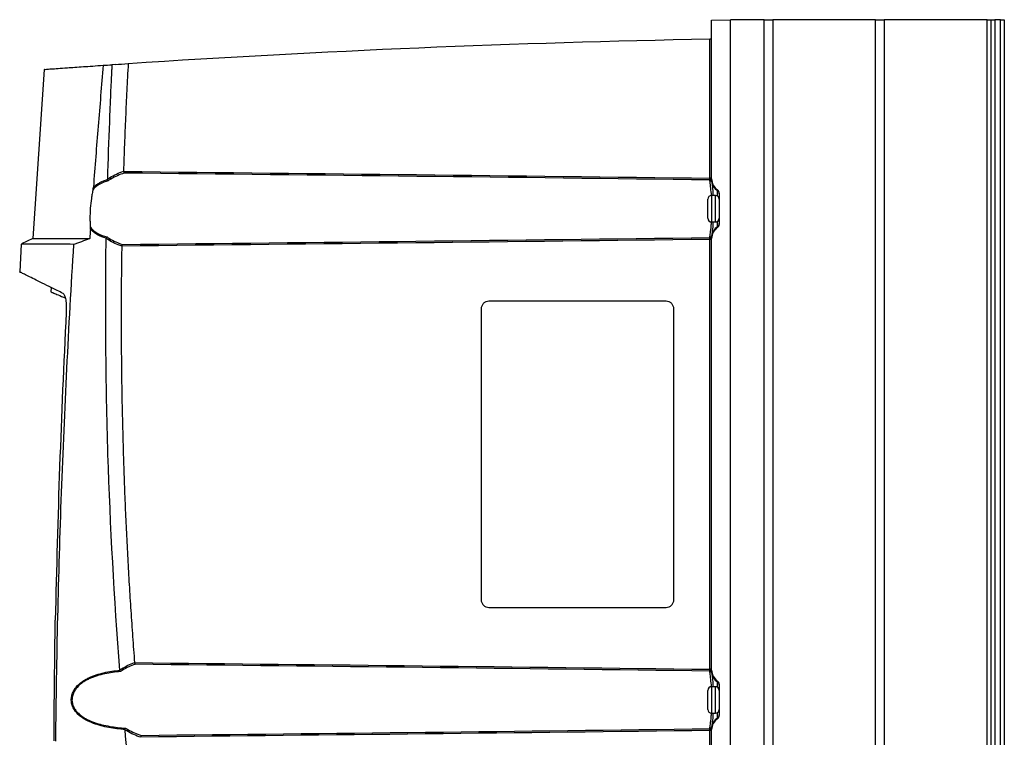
# Model space of a CAD drawing. Header units: millimetres. Extents: x -203 to 471, y -207 to 525.
# Tile 84 of 106: x 316 to 446, y 153 to 248. Entities that reach past the tile are written whole.
import ezdxf

# ---------------------------------------------------------------- set-up
doc = ezdxf.new("R2010")
doc.units = ezdxf.units.MM

msp = doc.modelspace()

# ---------------------------------------------------------------- linework, layer by layer
at = {"color": 7, "linetype": 'Continuous', "lineweight": 25}
for p, q in [((407.4, 248.05), (409.9, 248.09)), ((407.4, 227.04), (407.4, 248.05)), ((409.9, 102.47), (409.9, 248.11)), ((414.37, 248.11), (409.9, 248.11)), ((414.37, 102.47), (414.37, 248.11)), ((414.37, 248.09), (415.5, 248.09)), ((415.5, 248.09), (415.5, 68.09)), ((429.11, 248.09), (415.5, 248.09)), ((429.11, 68.09), (429.11, 248.09)), ((429.11, 248.09), (430.24, 248.09)), ((430.24, 248.09), (430.24, 68.09)), ((443.9, 248.09), (430.24, 248.09)), ((443.9, 68.09), (443.9, 248.09)), ((443.9, 248.09), (444.4, 248.09)), ((444.4, 68.09), (444.4, 248.09)), ((444.4, 248.09), (444.9, 248.09)), ((444.9, 248.09), (444.9, 68.09)), ((445.65, 248.09), (444.9, 248.09)), ((445.65, 68.09), (445.65, 248.09)), ((445.65, 248.09), (446.15, 248.09)), ((446.15, 248.09), (446.15, 68.09)), ((407.15, 227.14), (407.15, 245.54)), ((319.05, 241.54), (317.56, 219.14)), ((328.44, 242.18), (328.02, 242.16)), ((407.4, 227.14), (407.15, 227.14)), ((407.4, 226.94), (407.4, 227.04)), ((408.18, 225.47), (408.18, 225.58)), ((406.9, 221.84), (406.9, 224.34)), ((407.9, 224.84), (407.4, 224.84)), ((407.4, 224.84), (407.4, 221.34)), ((407.9, 222.6), (407.9, 224.84)), ((408.18, 224.76), (408.18, 225.47)), ((408.4, 225.16), (408.4, 221.02)), ((407.9, 221.34), (407.9, 222.6)), ((407.4, 221.34), (407.9, 221.34)), ((408.18, 220.71), (408.18, 221.43)), ((408.18, 220.6), (408.18, 220.71)), ((317.57, 219.15), (316.04, 218.43)), ((407.15, 162.14), (407.15, 219.04)), ((407.4, 219.15), (407.4, 219.24)), ((407.4, 162.04), (407.4, 219.15)), ((316.02, 218.42), (315.84, 214.73)), ((319.96, 212.65), (319.93, 212.1)), ((376.9, 209.84), (376.9, 171.34)), ((401.4, 210.84), (377.9, 210.84)), ((402.4, 171.34), (402.4, 209.84)), ((377.9, 170.34), (401.4, 170.34)), ((407.4, 162.14), (407.15, 162.14)), ((407.4, 161.94), (407.4, 162.04)), ((408.18, 160.47), (408.18, 160.58)), ((408.18, 159.76), (408.18, 160.47)), ((406.9, 156.84), (406.9, 159.34)), ((407.9, 159.84), (407.4, 159.84)), ((407.4, 159.84), (407.4, 156.34)), ((407.9, 157.6), (407.9, 159.84)), ((408.4, 160.16), (408.4, 156.02)), ((407.9, 156.34), (407.9, 157.6)), ((408.18, 155.71), (408.18, 156.43)), ((407.4, 156.34), (407.9, 156.34)), ((408.18, 155.6), (408.18, 155.71)), ((407.4, 154.04), (407.15, 154.04)), ((407.15, 97.14), (407.15, 154.04)), ((407.4, 154.15), (407.4, 154.24)), ((407.4, 97.04), (407.4, 154.15))]:
    msp.add_line(p, q, dxfattribs=at)
at = {"color": 7, "linetype": 'Continuous', "lineweight": 25, "flags": 128}
for points in [[(407.15, 227.04), (407.2, 227.04), (407.25, 227.03), (407.29, 227.02), (407.33, 227.01), (407.36, 227), (407.38, 226.98), (407.39, 226.96), (407.4, 226.94)], [(407.4, 161.94), (407.39, 161.96), (407.38, 161.98), (407.36, 162), (407.33, 162.01), (407.29, 162.02), (407.25, 162.03), (407.2, 162.04), (407.15, 162.04)], [(407.4, 154.24), (407.39, 154.22), (407.38, 154.2), (407.36, 154.19), (407.33, 154.17), (407.29, 154.16), (407.25, 154.15), (407.2, 154.14), (407.15, 154.14)]]:
    msp.add_lwpolyline(points, dxfattribs=at)
at = {"color": 7, "linetype": 'Continuous', "lineweight": 25}
for centre, radius, start, end in [((439.11, -1428.26), 1674.1, 91.09398, 93.73102), ((407.15, 245.79), 0.25, 271.094, 0), ((328.16, 227.38), 0.456, 201.8969, 231.4544), ((407.17, 226.66), 0.243, 8.8247, 90.8928), ((407.17, 226.66), 0.243, 8.8387, 90.8974), ((409.15, 226.93), 1.75, 187.5476, 236.2813), ((407.4, 224.34), 0.5, 90, 180), ((407.9, 224.34), 0.5, 0, 90), ((407.9, 225.06), 0.499, 0.0077, 56.2834), ((407.4, 221.84), 0.5, 180, 270), ((407.9, 221.84), 0.5, 270, 0), ((409.15, 219.25), 1.75, 123.7187, 172.4524), ((407.9, 221.12), 0.499, 303.7166, 359.9923), ((327.97, 218.8), 0.45, 127.6821, 156.9921), ((413.53, 219.16), 6.38, 178.9317, 181.0683), ((407.17, 219.52), 0.243, 269.1082, 351.178), ((407.17, 219.52), 0.243, 269.1021, 351.1622), ((329.7, 162.37), 0.441, 204.3201, 233.3513), ((407.17, 161.66), 0.243, 8.8247, 90.8928), ((407.17, 161.66), 0.243, 8.8378, 90.8979), ((409.15, 161.93), 1.75, 187.5476, 236.2813), ((407.9, 160.06), 0.499, 0.0077, 56.2834), ((407.4, 159.34), 0.5, 90, 180), ((407.9, 159.34), 0.5, 0, 90), ((407.4, 156.84), 0.5, 180, 270), ((407.9, 156.84), 0.5, 270, 0), ((409.15, 154.25), 1.75, 123.7187, 172.4524), ((407.9, 156.12), 0.499, 303.7166, 359.9923), ((330.42, 153.82), 0.464, 129.7341, 159.6767), ((407.17, 154.52), 0.243, 269.1072, 351.1753), ((407.17, 154.52), 0.243, 269.1021, 351.1622)]:
    msp.add_arc(centre, radius, start, end, dxfattribs=at)
for centre, major_axis, start_param, end_param in [((409.15, 227.04), (0.6, 1.64), 1.923538, 2.905304), ((407.9, 225.16), (0.173, 0.47), 5.065131, 6.046896), ((409.15, 219.15), (-0.6, 1.64), 0.236289, 1.218054), ((407.9, 221.02), (-0.173, 0.47), 3.377882, 4.359647), ((409.15, 162.04), (0.6, 1.64), 1.923538, 2.905304), ((407.9, 160.16), (0.173, 0.47), 5.065131, 6.046896), ((409.15, 154.15), (-0.6, 1.64), 0.236289, 1.218054), ((407.9, 156.02), (-0.173, 0.47), 3.377882, 4.359647)]:
    msp.add_ellipse(centre, major_axis=major_axis, ratio=0.998896, start_param=start_param, end_param=end_param, dxfattribs=at)
for points in [[(407.15, 245.54), (407.15, 245.54), (407.15, 245.54), (407.15, 245.54)], [(326.87, 242.08), (327.24, 242.1), (327.62, 242.13), (328.02, 242.16)], [(328.44, 242.18), (329.02, 242.22), (329.6, 242.26), (330.18, 242.3)], [(327.74, 227.21), (328.32, 227.57), (328.93, 227.84), (329.55, 228.06)], [(329.63, 227.81), (329.03, 227.61), (328.44, 227.35), (327.88, 227.02)], [(329.55, 228.06), (329.55, 228.05), (329.55, 228.04), (329.55, 228.03)], [(329.55, 228.03), (355.42, 227.76), (381.29, 227.47), (407.15, 227.14)], [(407.17, 226.9), (381.32, 227.24), (355.47, 227.54), (329.63, 227.81)], [(407.15, 227.04), (407.15, 227.07), (407.15, 227.11), (407.15, 227.14)], [(407.17, 226.9), (407.17, 226.93), (407.15, 226.98), (407.15, 227.04)], [(407.17, 226.9), (407.17, 226.9), (407.17, 226.9), (407.17, 226.9)], [(407.4, 226.94), (407.4, 226.82), (407.41, 226.74), (407.41, 226.7)], [(407.41, 226.7), (407.41, 226.7), (407.41, 226.7), (407.41, 226.7)], [(325.17, 220.38), (325.14, 219.97), (325.11, 219.55), (325.09, 219.14)], [(327.26, 219.17), (327.26, 219.18), (327.26, 219.19), (327.27, 219.2)], [(329.32, 218.13), (328.71, 218.34), (328.11, 218.62), (327.55, 218.98)], [(327.69, 219.16), (328.23, 218.83), (328.81, 218.57), (329.39, 218.37)], [(407.15, 219.04), (381.21, 218.71), (355.26, 218.42), (329.32, 218.15)], [(329.39, 218.37), (355.31, 218.64), (381.23, 218.94), (407.15, 219.28)], [(407.15, 219.28), (407.16, 219.28), (407.16, 219.28), (407.17, 219.28)], [(407.17, 219.28), (407.17, 219.28), (407.17, 219.28), (407.17, 219.28)], [(407.41, 219.48), (407.41, 219.48), (407.41, 219.48), (407.41, 219.48)], [(329.32, 218.15), (329.32, 218.14), (329.32, 218.13), (329.32, 218.13)], [(321.97, 209.34), (321.29, 195.78), (320.81, 182.21), (320.53, 168.64)], [(320.36, 152.69), (320.39, 158.01), (320.44, 163.33), (320.53, 168.64)], [(329.3, 162.19), (329.84, 162.55), (330.42, 162.82), (331.01, 163.03)], [(331.01, 163.03), (331.01, 163.02), (331.01, 163.02), (331.01, 163.02)], [(331.01, 163.02), (356.39, 162.75), (381.77, 162.47), (407.15, 162.14)], [(329.09, 162.01), (329.08, 162.02), (329.08, 162.03), (329.08, 162.04)], [(329.09, 162.01), (329.11, 161.94), (329.14, 161.88), (329.17, 161.84)], [(331.09, 162.8), (330.52, 162.6), (329.96, 162.35), (329.44, 162.02)], [(407.17, 161.9), (381.81, 162.23), (356.45, 162.53), (331.09, 162.8)], [(407.15, 162.04), (407.15, 162.07), (407.15, 162.11), (407.15, 162.14)], [(407.17, 161.9), (407.17, 161.93), (407.15, 161.98), (407.15, 162.04)], [(407.17, 161.9), (407.17, 161.9), (407.17, 161.9), (407.17, 161.9)], [(407.4, 161.94), (407.4, 161.82), (407.41, 161.74), (407.41, 161.7)], [(407.41, 161.7), (407.41, 161.7), (407.41, 161.7), (407.41, 161.7)], [(329.76, 154.12), (329.75, 154.14), (329.75, 154.16), (329.76, 154.17)], [(331.14, 140.72), (330.63, 145.18), (330.17, 149.65), (329.76, 154.12)], [(331.85, 153.14), (331.21, 153.35), (330.58, 153.63), (329.98, 153.98)], [(330.12, 154.18), (330.7, 153.85), (331.31, 153.59), (331.92, 153.4)], [(407.15, 154.04), (382.05, 153.72), (356.95, 153.44), (331.85, 153.17)], [(331.92, 153.4), (357.01, 153.66), (382.09, 153.95), (407.17, 154.28)], [(407.15, 154.14), (407.15, 154.21), (407.17, 154.26), (407.17, 154.28)], [(407.15, 154.04), (407.15, 154.07), (407.15, 154.11), (407.15, 154.14)], [(407.17, 154.28), (407.17, 154.28), (407.17, 154.28), (407.17, 154.28)], [(407.41, 154.48), (407.41, 154.45), (407.4, 154.36), (407.4, 154.24)], [(407.41, 154.48), (407.41, 154.48), (407.41, 154.48), (407.41, 154.48)], [(331.85, 153.17), (331.85, 153.16), (331.85, 153.15), (331.85, 153.14)]]:
    msp.add_open_spline(points, degree=3, dxfattribs=at)
for points, knots in [([(319.08, 241.54), (319.07, 241.54), (319.04, 241.53), (319.33, 241.56), (319.92, 241.6), (320.85, 241.66), (321.95, 241.74), (323.1, 241.82), (324.22, 241.9), (325.46, 241.98), (326.4, 242.05), (326.87, 242.08)], [0, 0, 0, 0, 0.061849, 0.203244, 0.344769, 0.486293, 0.627688, 0.720619, 0.813549, 0.906775, 1, 1, 1, 1]), ([(326.87, 242.08), (326.76, 240.74), (326.64, 239.39), (326.42, 236.71), (326.31, 235.36), (325.98, 231.33), (325.77, 228.65), (325.57, 225.96)], [0, 0, 0, 0, 0.25, 0.25, 0.5, 0.5, 1, 1, 1, 1]), ([(328.02, 242.16), (328.01, 242), (328, 241.84), (327.99, 241.52), (327.96, 241.05), (327.91, 239.95), (327.86, 239), (327.78, 237.11), (327.73, 235.84), (327.58, 232.05), (327.49, 229.53), (327.42, 227)], [0, 0, 0, 0, 0.03125, 0.03125, 0.0625, 0.125, 0.25, 0.25, 0.5, 0.5, 1, 1, 1, 1]), ([(330.18, 242.3), (330.14, 241.71), (330.08, 240.52), (329.99, 238.74), (329.9, 236.96), (329.82, 235.18), (329.75, 233.4), (329.67, 231.62), (329.61, 229.84), (329.57, 228.65), (329.55, 228.06)], [0, 0, 0, 0, 0.125004, 0.250004, 0.375003, 0.5, 0.624997, 0.749995, 0.874996, 1, 1, 1, 1]), ([(327.53, 226.8), (327.15, 226.69), (326.78, 226.55), (326.27, 226.26), (326.11, 226.16), (325.8, 225.92), (325.66, 225.8), (325.52, 225.66)], [0, 0, 0, 0, 0.5, 0.5, 0.75, 0.75, 1, 1, 1, 1]), ([(325.57, 225.96), (325.7, 226.08), (325.84, 226.19), (326.13, 226.39), (326.28, 226.48), (326.75, 226.73), (327.08, 226.86), (327.43, 226.97)], [0, 0, 0, 0, 0.25, 0.25, 0.5, 0.5, 1, 1, 1, 1]), ([(327.43, 226.97), (327.43, 226.98), (327.43, 226.99), (327.42, 226.99), (327.42, 227), (327.42, 227), (327.42, 227)], [0, 0, 0, 0, 0.00005252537, 0.00005252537, 0.00005252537, 0.0000675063, 0.0000675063, 0.0000675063, 0.0000675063]), ([(327.42, 227), (327.47, 227.03), (327.51, 227.06), (327.56, 227.09), (327.62, 227.13), (327.68, 227.17), (327.74, 227.21)], [0, 0, 0, 0, 0.0003622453, 0.0003622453, 0.0003622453, 0.0008711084, 0.0008711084, 0.0008711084, 0.0008711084]), ([(327.43, 226.97), (327.44, 226.94), (327.46, 226.91), (327.49, 226.85), (327.51, 226.82), (327.53, 226.8)], [0, 0, 0, 0, 0.5, 0.5, 1, 1, 1, 1]), ([(327.88, 227.02), (327.82, 226.98), (327.76, 226.95), (327.69, 226.91), (327.64, 226.87), (327.59, 226.84), (327.53, 226.8)], [0, 0, 0, 0, 0.0004983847, 0.0004983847, 0.0004983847, 0.0009406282, 0.0009406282, 0.0009406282, 0.0009406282]), ([(329.55, 228.03), (329.56, 227.99), (329.57, 227.94), (329.6, 227.86), (329.61, 227.83), (329.63, 227.81)], [0, 0, 0, 0, 0.5, 0.5, 1, 1, 1, 1]), ([(407.39, 224.84), (407.36, 225.18), (407.29, 225.91), (407.21, 226.58), (407.18, 226.82), (407.17, 226.9)], [0, 0, 0, 0, 0.361987, 0.78262, 1, 1, 1, 1]), ([(325.52, 225.66), (325.48, 225.47), (325.44, 225.28), (325.37, 224.88), (325.33, 224.67), (325.24, 224.04), (325.19, 223.61), (325.14, 222.95), (325.13, 222.73), (325.12, 222.3), (325.11, 221.87), (325.12, 221.45), (325.14, 221.04), (325.15, 220.83), (325.17, 220.64)], [0, 0, 0, 0, 0.125, 0.125, 0.25, 0.25, 0.5, 0.5, 0.625, 0.625, 0.75, 0.875, 0.875, 1, 1, 1, 1]), ([(325.52, 225.66), (325.54, 225.7), (325.55, 225.75), (325.56, 225.85), (325.57, 225.9), (325.57, 225.96)], [0, 0, 0, 0, 0.5, 0.5, 1, 1, 1, 1]), ([(407.41, 226.7), (407.42, 226.63), (407.44, 226.42), (407.52, 225.82), (407.58, 225.15), (407.6, 224.84)], [0, 0, 0, 0, 0.218249, 0.645158, 1, 1, 1, 1]), ([(325.17, 220.64), (325.3, 220.47), (325.46, 220.32), (325.78, 220.06), (325.96, 219.94), (326.53, 219.63), (326.93, 219.48), (327.37, 219.37)], [0, 0, 0, 0, 0.25, 0.25, 0.5, 0.5, 1, 1, 1, 1]), ([(325.17, 220.38), (325.18, 220.42), (325.18, 220.47), (325.17, 220.56), (325.17, 220.6), (325.17, 220.64)], [0, 0, 0, 0, 0.5, 0.5, 1, 1, 1, 1]), ([(327.27, 219.2), (326.86, 219.31), (326.48, 219.46), (325.94, 219.75), (325.77, 219.86), (325.46, 220.1), (325.31, 220.23), (325.17, 220.38)], [0, 0, 0, 0, 0.5, 0.5, 0.75, 0.75, 1, 1, 1, 1]), ([(407.17, 219.28), (407.19, 219.46), (407.23, 219.82), (407.33, 220.6), (407.38, 221.18), (407.39, 221.35)], [0, 0, 0, 0, 0.416241, 0.832849, 1, 1, 1, 1]), ([(407.6, 221.34), (407.59, 221.2), (407.55, 220.66), (407.47, 219.96), (407.43, 219.64), (407.41, 219.48)], [0, 0, 0, 0, 0.155018, 0.580839, 1, 1, 1, 1]), ([(317.56, 219.14), (317.59, 219.14), (317.64, 219.14), (318.11, 219.14), (318.86, 219.14), (319.93, 219.14), (321.32, 219.14), (323.01, 219.14), (324.39, 219.14), (325.09, 219.14)], [0, 0, 0, 0, 0.138545, 0.28096, 0.423437, 0.565852, 0.710546, 0.855305, 1, 1, 1, 1]), ([(325.09, 219.14), (324.7, 218.99), (324.34, 218.86), (323.81, 218.67), (323.64, 218.61), (323.39, 218.52), (323.31, 218.49), (323.14, 218.44), (323.06, 218.41), (322.98, 218.38)], [0, 0, 0, 0, 0.5, 0.5, 0.75, 0.75, 0.875, 0.875, 1, 1, 1, 1]), ([(329.08, 162.04), (328.33, 171.54), (327.8, 181.06), (327.35, 195.35), (327.26, 200.11), (327.18, 209.64), (327.19, 214.41), (327.26, 219.17)], [0, 0, 0, 0, 0.5, 0.5, 0.75, 0.75, 1, 1, 1, 1]), ([(327.55, 218.98), (327.49, 219.01), (327.44, 219.05), (327.38, 219.09), (327.34, 219.12), (327.3, 219.14), (327.26, 219.17)], [0, 0, 0, 0, 0.0004726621, 0.0004726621, 0.0004726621, 0.0008122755, 0.0008122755, 0.0008122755, 0.0008122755]), ([(327.27, 219.2), (327.28, 219.24), (327.3, 219.27), (327.33, 219.32), (327.35, 219.35), (327.37, 219.37)], [0, 0, 0, 0, 0.5, 0.5, 1, 1, 1, 1]), ([(327.37, 219.37), (327.42, 219.33), (327.47, 219.3), (327.52, 219.26), (327.58, 219.23), (327.63, 219.19), (327.69, 219.16)], [0, 0, 0, 0, 0.0004278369, 0.0004278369, 0.0004278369, 0.0008904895, 0.0008904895, 0.0008904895, 0.0008904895]), ([(407.4, 218.99), (407.39, 219), (407.36, 219.01), (407.31, 219.03), (407.29, 219.04), (407.25, 219.06), (407.23, 219.06), (407.19, 219.08), (407.18, 219.08), (407.16, 219.1), (407.16, 219.11), (407.15, 219.15), (407.16, 219.17), (407.16, 219.23), (407.17, 219.26), (407.17, 219.28)], [0, 0, 0, 0, 0.25, 0.25, 0.375, 0.375, 0.5, 0.5, 0.5625, 0.5625, 0.625, 0.625, 0.75, 0.75, 1, 1, 1, 1]), ([(407.4, 218.92), (407.4, 218.95), (407.37, 218.98), (407.29, 219.02), (407.22, 219.04), (407.15, 219.04)], [0, 0, 0, 0, 0.5, 0.5, 1, 1, 1, 1]), ([(407.41, 219.48), (407.41, 219.47), (407.41, 219.44), (407.4, 219.35), (407.4, 219.3), (407.4, 219.24)], [0, 0, 0, 0, 0.5, 0.5, 1, 1, 1, 1]), ([(322.98, 218.38), (322.33, 218.39), (321.02, 218.39), (319.42, 218.4), (318.11, 218.41), (317.11, 218.42), (316.43, 218.42), (316.06, 218.42), (316.05, 218.42), (316.04, 218.42)], [0, 0, 0, 0, 0.148174, 0.296348, 0.445552, 0.594755, 0.742929, 0.891103, 1, 1, 1, 1]), ([(320.59, 152.63), (320.7, 163.6), (320.95, 174.56), (321.75, 196.48), (322.3, 207.44), (322.98, 218.38)], [0, 0, 0, 0, 0.5, 0.5, 1, 1, 1, 1]), ([(329.32, 218.13), (329.31, 217.55), (329.29, 216.41), (329.27, 214.68), (329.26, 212.96), (329.25, 211.24), (329.24, 209.51), (329.25, 207.79), (329.25, 206.07), (329.26, 204.35), (329.28, 202.62), (329.3, 200.9), (329.32, 199.18), (329.35, 197.45), (329.39, 195.73), (329.43, 194.01), (329.48, 192.29), (329.54, 189.99), (329.64, 187.12), (329.77, 183.67), (329.93, 180.23), (330.11, 176.79), (330.3, 173.34), (330.52, 169.9), (330.75, 166.47), (330.92, 164.17), (331.01, 163.03)], [0, 0, 0, 0, 0.031245, 0.062488, 0.093731, 0.124973, 0.156215, 0.187457, 0.218699, 0.249942, 0.281185, 0.312429, 0.343675, 0.374922, 0.406171, 0.437422, 0.468675, 0.499931, 0.562456, 0.624973, 0.687482, 0.749987, 0.812489, 0.874991, 0.937494, 1, 1, 1, 1]), ([(329.32, 218.15), (329.32, 218.19), (329.34, 218.24), (329.36, 218.32), (329.38, 218.35), (329.39, 218.37)], [0, 0, 0, 0, 0.5, 0.5, 1, 1, 1, 1]), ([(321.55, 211.89), (321.04, 212.14), (320.03, 212.64), (318.77, 213.26), (317.72, 213.78), (316.88, 214.2), (316.27, 214.5), (315.88, 214.7), (315.83, 214.72), (315.81, 214.73)], [0, 0, 0, 0, 0.139348, 0.278695, 0.418862, 0.559029, 0.707246, 0.855462, 1, 1, 1, 1]), ([(320.23, 212.54), (320.17, 212.56), (319.98, 212.64), (319.97, 212.65), (319.96, 212.65)], [0, 0, 0, 0, 0.317515, 1, 1, 1, 1]), ([(319.94, 212.1), (319.94, 212.1), (319.89, 212.12), (320.07, 212.04), (320.54, 211.85), (321.13, 211.59), (321.68, 211.37), (321.84, 211.3)], [0, 0, 0, 0, 0.031761, 0.310378, 0.588729, 0.875973, 1, 1, 1, 1]), ([(321.55, 211.89), (321.58, 211.87), (321.62, 211.84), (321.69, 211.75), (321.72, 211.68), (321.78, 211.53), (321.81, 211.45), (321.86, 211.25), (321.88, 211.14), (321.92, 210.91), (321.94, 210.78), (321.96, 210.52), (321.97, 210.37), (321.98, 210.09), (321.98, 209.94), (321.98, 209.64), (321.98, 209.49), (321.97, 209.34)], [0, 0, 0, 0, 0.125, 0.125, 0.25, 0.25, 0.375, 0.375, 0.5, 0.5, 0.625, 0.625, 0.75, 0.75, 0.875, 0.875, 1, 1, 1, 1]), ([(377.9, 210.84), (377.78, 210.84), (377.65, 210.82), (377.41, 210.72), (377.29, 210.65), (377.09, 210.45), (377.02, 210.33), (376.92, 210.09), (376.9, 209.96), (376.9, 209.84)], [0, 0, 0, 0, 0.25, 0.25, 0.5, 0.5, 0.75, 0.75, 1, 1, 1, 1]), ([(402.4, 209.84), (402.4, 209.96), (402.38, 210.09), (402.28, 210.33), (402.2, 210.45), (402.01, 210.65), (401.89, 210.72), (401.64, 210.82), (401.52, 210.84), (401.4, 210.84)], [0, 0, 0, 0, 0.25, 0.25, 0.5, 0.5, 0.75, 0.75, 1, 1, 1, 1]), ([(376.9, 171.34), (376.9, 171.22), (376.92, 171.1), (377.02, 170.85), (377.09, 170.73), (377.29, 170.54), (377.41, 170.46), (377.65, 170.36), (377.78, 170.34), (377.9, 170.34)], [0, 0, 0, 0, 0.25, 0.25, 0.5, 0.5, 0.75, 0.75, 1, 1, 1, 1]), ([(401.4, 170.34), (401.52, 170.34), (401.64, 170.36), (401.89, 170.46), (402.01, 170.54), (402.2, 170.73), (402.28, 170.85), (402.38, 171.1), (402.4, 171.22), (402.4, 171.34)], [0, 0, 0, 0, 0.25, 0.25, 0.5, 0.5, 0.75, 0.75, 1, 1, 1, 1]), ([(331.01, 163.02), (331.02, 162.97), (331.03, 162.93), (331.05, 162.85), (331.07, 162.82), (331.09, 162.8)], [0, 0, 0, 0, 0.5, 0.5, 1, 1, 1, 1]), ([(329.76, 154.17), (329.04, 154.22), (328.33, 154.31), (327.27, 154.5), (326.92, 154.58), (326.24, 154.76), (325.91, 154.86), (325.25, 155.11), (324.93, 155.25), (324.31, 155.58), (324.02, 155.77), (323.48, 156.22), (323.24, 156.48), (323, 156.86), (322.95, 156.94), (322.87, 157.1), (322.83, 157.18), (322.74, 157.43), (322.69, 157.61), (322.64, 157.97), (322.64, 158.15), (322.67, 158.52), (322.71, 158.7), (322.83, 159.04), (322.91, 159.21), (323.09, 159.51), (323.19, 159.66), (323.53, 160.07), (323.79, 160.3), (324.21, 160.6), (324.36, 160.69), (324.66, 160.86), (324.81, 160.94), (325.29, 161.17), (325.61, 161.3), (326.28, 161.52), (326.62, 161.61), (327.66, 161.84), (328.37, 161.94), (329.09, 162.01)], [0, 0, 0, 0, 0.125, 0.125, 0.1875, 0.1875, 0.25, 0.25, 0.3125, 0.3125, 0.375, 0.375, 0.4375, 0.4375, 0.453125, 0.453125, 0.46875, 0.46875, 0.5, 0.5, 0.53125, 0.53125, 0.5625, 0.5625, 0.59375, 0.59375, 0.625, 0.625, 0.6875, 0.6875, 0.71875, 0.71875, 0.75, 0.75, 0.8125, 0.8125, 0.875, 0.875, 1, 1, 1, 1]), ([(329.17, 161.84), (328.46, 161.78), (327.76, 161.69), (326.73, 161.47), (326.39, 161.39), (325.73, 161.18), (325.41, 161.06), (324.94, 160.85), (324.78, 160.77), (324.48, 160.6), (324.33, 160.52), (323.91, 160.23), (323.65, 160.01), (323.3, 159.62), (323.2, 159.48), (323.06, 159.26), (323.01, 159.18), (322.94, 159.02), (322.9, 158.94), (322.84, 158.77), (322.81, 158.68), (322.77, 158.51), (322.76, 158.42), (322.73, 158.15), (322.73, 157.97), (322.79, 157.61), (322.83, 157.44), (322.94, 157.19), (322.97, 157.11), (323.06, 156.96), (323.1, 156.88), (323.25, 156.67), (323.36, 156.53), (323.61, 156.28), (323.74, 156.16), (324.01, 155.95), (324.15, 155.85), (324.44, 155.67), (324.59, 155.58), (325.06, 155.35), (325.37, 155.22), (326.03, 154.99), (326.36, 154.89), (327.04, 154.72), (327.38, 154.65), (328.42, 154.47), (329.13, 154.39), (329.84, 154.35)], [0, 0, 0, 0, 0.125, 0.125, 0.1875, 0.1875, 0.25, 0.25, 0.28125, 0.28125, 0.3125, 0.3125, 0.375, 0.375, 0.40625, 0.40625, 0.421875, 0.421875, 0.4375, 0.4375, 0.453125, 0.453125, 0.46875, 0.46875, 0.5, 0.5, 0.53125, 0.53125, 0.546875, 0.546875, 0.5625, 0.5625, 0.59375, 0.59375, 0.625, 0.625, 0.65625, 0.65625, 0.6875, 0.6875, 0.75, 0.75, 0.8125, 0.8125, 0.875, 0.875, 1, 1, 1, 1]), ([(329.08, 162.04), (329.11, 162.06), (329.14, 162.08), (329.17, 162.1), (329.21, 162.13), (329.25, 162.16), (329.3, 162.19)], [0, 0, 0, 0, 0.0002548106, 0.0002548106, 0.0002548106, 0.0006235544, 0.0006235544, 0.0006235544, 0.0006235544]), ([(329.44, 162.02), (329.39, 161.99), (329.35, 161.96), (329.31, 161.93), (329.26, 161.9), (329.21, 161.87), (329.17, 161.84)], [0, 0, 0, 0, 0.0003606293, 0.0003606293, 0.0003606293, 0.0007503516, 0.0007503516, 0.0007503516, 0.0007503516]), ([(407.39, 159.84), (407.36, 160.18), (407.29, 160.91), (407.21, 161.58), (407.18, 161.82), (407.17, 161.9)], [0, 0, 0, 0, 0.361987, 0.78262, 1, 1, 1, 1]), ([(407.41, 161.7), (407.42, 161.63), (407.44, 161.42), (407.52, 160.82), (407.58, 160.15), (407.6, 159.84)], [0, 0, 0, 0, 0.218249, 0.645158, 1, 1, 1, 1]), ([(407.17, 154.28), (407.19, 154.46), (407.23, 154.82), (407.33, 155.6), (407.38, 156.18), (407.39, 156.35)], [0, 0, 0, 0, 0.416241, 0.832849, 1, 1, 1, 1]), ([(407.6, 156.34), (407.59, 156.2), (407.55, 155.66), (407.47, 154.96), (407.43, 154.64), (407.41, 154.48)], [0, 0, 0, 0, 0.155018, 0.580839, 1, 1, 1, 1]), ([(329.76, 154.17), (329.77, 154.21), (329.78, 154.24), (329.81, 154.3), (329.82, 154.32), (329.84, 154.35)], [0, 0, 0, 0, 0.5, 0.5, 1, 1, 1, 1]), ([(329.98, 153.98), (329.93, 154.01), (329.88, 154.04), (329.84, 154.07), (329.81, 154.09), (329.78, 154.1), (329.76, 154.12)], [0, 0, 0, 0, 0.0003845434, 0.0003845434, 0.0003845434, 0.0006055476, 0.0006055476, 0.0006055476, 0.0006055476]), ([(329.84, 154.35), (329.88, 154.32), (329.93, 154.29), (329.98, 154.26), (330.02, 154.23), (330.07, 154.21), (330.12, 154.18)], [0, 0, 0, 0, 0.0003706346, 0.0003706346, 0.0003706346, 0.0007476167, 0.0007476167, 0.0007476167, 0.0007476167]), ([(331.85, 153.17), (331.86, 153.22), (331.87, 153.27), (331.89, 153.34), (331.91, 153.37), (331.92, 153.4)], [0, 0, 0, 0, 0.5, 0.5, 1, 1, 1, 1])]:
    msp.add_open_spline(points, degree=3, knots=knots, dxfattribs=at)

doc.saveas('drawing.dxf')
